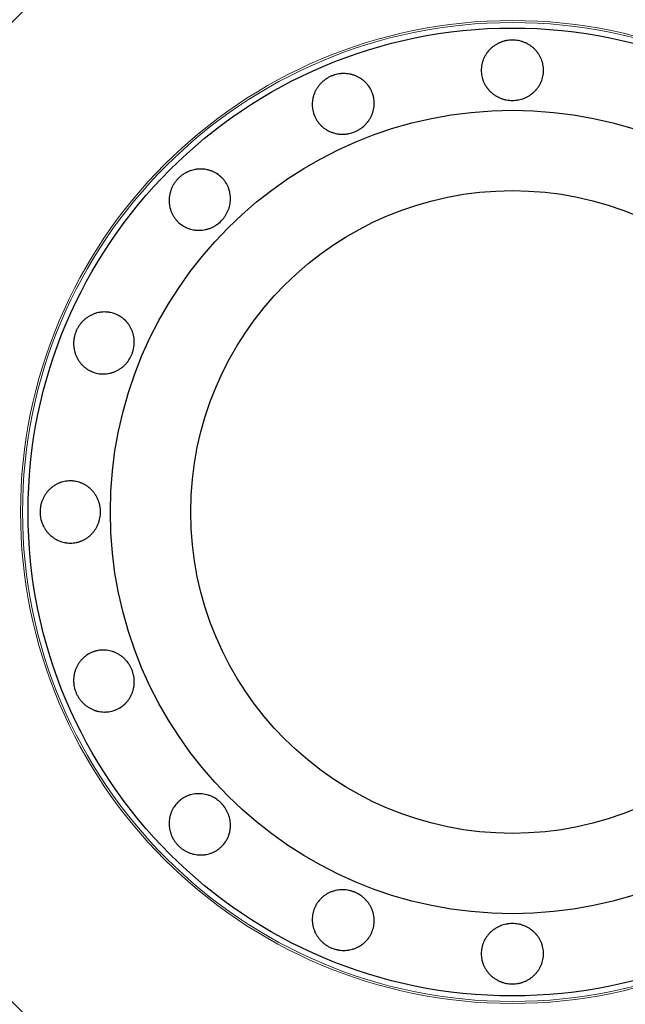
# Model space of a CAD drawing. Header units: inches. Extents: x 0 to 23760, y -13 to 16800.
# Tile 17 of 214: x 3624 to 3683, y 7684 to 7779. Entities that reach past the tile are written whole.
import ezdxf

# ---------------------------------------------------------------- set-up
doc = ezdxf.new("R2010")
doc.units = ezdxf.units.IN
doc.layers.add('254', color=7, linetype='Continuous', true_color=0xffffff)

msp = doc.modelspace()

# ---------------------------------------------------------------- linework, layer by layer
at = {"layer": '254', "color": 2, "linetype": 'Continuous', "lineweight": 25}
for radius in [100, 67.5, 46.681, 38.75, 31]:
    msp.add_circle((3671.869, 7731.574), radius, dxfattribs=at)
at = {"layer": '254', "color": 110, "linetype": 'Continuous', "lineweight": 13}
for radius in [47.403, 47.21]:
    msp.add_circle((3671.869, 7731.574), radius, dxfattribs=at)
at = {"layer": '254', "color": 2, "linetype": 'Continuous', "lineweight": 25}
for points, knots in [([(3671.869, 7777.097), (3671.969, 7777.097), (3672.067, 7777.092), (3672.263, 7777.073), (3672.36, 7777.059), (3672.552, 7777.022), (3672.647, 7776.998), (3672.766, 7776.963), (3672.789, 7776.956), (3672.836, 7776.941), (3672.86, 7776.933), (3672.93, 7776.908), (3672.976, 7776.891), (3673.112, 7776.835), (3673.201, 7776.794), (3673.373, 7776.704), (3673.457, 7776.654), (3673.579, 7776.574), (3673.62, 7776.547), (3673.699, 7776.489), (3673.738, 7776.46), (3673.853, 7776.368), (3673.925, 7776.304), (3674.063, 7776.169), (3674.194, 7776.027), (3674.31, 7775.874), (3674.392, 7775.754), (3674.419, 7775.713), (3674.47, 7775.631), (3674.494, 7775.589), (3674.564, 7775.463), (3674.606, 7775.378), (3674.681, 7775.203), (3674.714, 7775.113), (3674.757, 7774.976), (3674.77, 7774.93), (3674.788, 7774.861), (3674.793, 7774.837), (3674.804, 7774.79), (3674.809, 7774.767), (3674.852, 7774.556), (3674.869, 7774.367), (3674.869, 7774.082), (3674.865, 7773.987), (3674.853, 7773.868), (3674.851, 7773.844), (3674.845, 7773.796), (3674.835, 7773.725), (3674.79, 7773.468), (3674.72, 7773.242), (3674.625, 7773.023), (3674.605, 7772.98), (3674.573, 7772.915), (3674.562, 7772.893), (3674.54, 7772.851), (3674.529, 7772.83), (3674.47, 7772.725), (3674.42, 7772.643), (3674.311, 7772.486), (3674.253, 7772.41), (3674.129, 7772.263), (3674.063, 7772.192), (3673.923, 7772.057), (3673.85, 7771.993), (3673.698, 7771.873), (3673.62, 7771.817), (3673.457, 7771.711), (3673.373, 7771.662), (3673.243, 7771.595), (3673.199, 7771.573), (3673.11, 7771.531), (3673.065, 7771.512), (3672.838, 7771.42), (3672.65, 7771.365), (3672.41, 7771.319), (3672.361, 7771.311), (3672.264, 7771.298), (3672.215, 7771.292), (3672.066, 7771.279), (3671.968, 7771.274), (3671.673, 7771.274), (3671.478, 7771.291), (3671.235, 7771.337), (3671.186, 7771.348), (3671.09, 7771.371), (3670.948, 7771.409), (3670.809, 7771.457), (3670.629, 7771.53), (3670.541, 7771.571), (3670.411, 7771.638), (3670.368, 7771.662), (3670.284, 7771.711), (3670.242, 7771.737), (3670.119, 7771.817), (3669.961, 7771.93), (3669.816, 7772.056), (3669.677, 7772.19), (3669.612, 7772.261), (3669.533, 7772.353), (3669.518, 7772.372), (3669.488, 7772.41), (3669.443, 7772.467), (3669.401, 7772.525), (3669.319, 7772.644), (3669.268, 7772.725), (3669.176, 7772.891), (3669.134, 7772.976), (3669.077, 7773.108), (3669.059, 7773.152), (3669.034, 7773.22), (3669.025, 7773.243), (3669.01, 7773.288), (3668.973, 7773.402), (3668.943, 7773.517), (3668.887, 7773.795), (3668.869, 7773.984), (3668.869, 7774.2), (3668.87, 7774.224), (3668.871, 7774.271), (3668.873, 7774.343), (3668.885, 7774.509), (3668.92, 7774.744), (3668.967, 7774.928), (3669.009, 7775.065), (3669.025, 7775.11), (3669.058, 7775.201), (3669.076, 7775.246), (3669.133, 7775.378), (3669.175, 7775.464), (3669.268, 7775.631), (3669.318, 7775.713), (3669.399, 7775.832), (3669.428, 7775.871), (3669.471, 7775.929), (3669.486, 7775.948), (3669.516, 7775.986), (3669.532, 7776.005), (3669.61, 7776.098), (3669.676, 7776.169), (3669.814, 7776.304), (3669.958, 7776.432), (3670.116, 7776.546), (3670.238, 7776.626), (3670.28, 7776.652), (3670.365, 7776.702), (3670.408, 7776.726), (3670.538, 7776.794), (3670.626, 7776.835), (3670.807, 7776.909), (3670.899, 7776.941), (3671.039, 7776.983), (3671.111, 7777.002), (3671.183, 7777.019), (3671.231, 7777.03), (3671.255, 7777.035), (3671.377, 7777.059), (3671.475, 7777.073), (3671.622, 7777.087), (3671.671, 7777.091), (3671.77, 7777.096), (3671.82, 7777.097), (3671.869, 7777.097)], [0, 0, 0, 0, 0.015625, 0.015625, 0.03125, 0.03125, 0.046875, 0.046875, 0.050781, 0.050781, 0.054687, 0.054687, 0.0625, 0.0625, 0.078125, 0.078125, 0.09375, 0.09375, 0.101562, 0.101562, 0.109375, 0.109375, 0.125, 0.125, 0.140625, 0.15625, 0.15625, 0.164062, 0.164062, 0.171875, 0.171875, 0.1875, 0.1875, 0.203125, 0.203125, 0.210937, 0.210937, 0.214844, 0.214844, 0.21875, 0.21875, 0.25, 0.25, 0.265625, 0.265625, 0.269531, 0.269531, 0.273437, 0.28125, 0.3125, 0.3125, 0.320312, 0.320312, 0.324219, 0.324219, 0.328125, 0.328125, 0.34375, 0.34375, 0.359375, 0.359375, 0.375, 0.375, 0.390625, 0.390625, 0.40625, 0.40625, 0.421875, 0.421875, 0.429687, 0.429687, 0.4375, 0.4375, 0.46875, 0.46875, 0.476562, 0.476562, 0.484375, 0.484375, 0.5, 0.5, 0.53125, 0.53125, 0.539062, 0.539062, 0.546875, 0.5625, 0.5625, 0.578125, 0.578125, 0.585937, 0.585937, 0.59375, 0.59375, 0.609375, 0.625, 0.625, 0.640625, 0.640625, 0.644531, 0.644531, 0.648438, 0.65625, 0.65625, 0.671875, 0.671875, 0.6875, 0.6875, 0.695313, 0.695313, 0.699219, 0.699219, 0.703125, 0.71875, 0.71875, 0.75, 0.75, 0.753906, 0.753906, 0.757813, 0.765625, 0.78125, 0.796875, 0.796875, 0.804688, 0.804688, 0.8125, 0.8125, 0.828125, 0.828125, 0.84375, 0.84375, 0.851563, 0.851563, 0.855469, 0.855469, 0.859375, 0.859375, 0.875, 0.875, 0.890625, 0.90625, 0.90625, 0.914063, 0.914063, 0.921875, 0.921875, 0.9375, 0.9375, 0.953125, 0.953125, 0.960938, 0.964844, 0.964844, 0.96875, 0.96875, 0.984375, 0.984375, 0.992188, 0.992188, 1, 1, 1, 1]), ([(3654.448, 7773.632), (3654.54, 7773.67), (3654.633, 7773.703), (3654.821, 7773.76), (3654.916, 7773.784), (3655.108, 7773.823), (3655.205, 7773.838), (3655.327, 7773.851), (3655.352, 7773.854), (3655.401, 7773.858), (3655.426, 7773.859), (3655.5, 7773.863), (3655.549, 7773.865), (3655.697, 7773.866), (3655.794, 7773.861), (3655.988, 7773.844), (3656.084, 7773.83), (3656.228, 7773.803), (3656.276, 7773.793), (3656.371, 7773.771), (3656.419, 7773.758), (3656.56, 7773.717), (3656.651, 7773.686), (3656.831, 7773.614), (3657.005, 7773.533), (3657.172, 7773.436), (3657.293, 7773.356), (3657.334, 7773.329), (3657.412, 7773.272), (3657.45, 7773.243), (3657.563, 7773.153), (3657.634, 7773.09), (3657.771, 7772.957), (3657.836, 7772.888), (3657.928, 7772.778), (3657.957, 7772.74), (3658, 7772.682), (3658.015, 7772.663), (3658.042, 7772.624), (3658.056, 7772.604), (3658.176, 7772.425), (3658.265, 7772.257), (3658.374, 7771.994), (3658.406, 7771.905), (3658.441, 7771.79), (3658.448, 7771.767), (3658.461, 7771.721), (3658.479, 7771.652), (3658.536, 7771.397), (3658.557, 7771.161), (3658.554, 7770.923), (3658.552, 7770.875), (3658.547, 7770.803), (3658.545, 7770.779), (3658.541, 7770.731), (3658.538, 7770.707), (3658.524, 7770.588), (3658.509, 7770.493), (3658.469, 7770.306), (3658.444, 7770.214), (3658.386, 7770.031), (3658.352, 7769.94), (3658.275, 7769.761), (3658.232, 7769.674), (3658.137, 7769.505), (3658.086, 7769.423), (3657.976, 7769.264), (3657.917, 7769.186), (3657.823, 7769.074), (3657.791, 7769.037), (3657.724, 7768.965), (3657.69, 7768.929), (3657.515, 7768.757), (3657.364, 7768.635), (3657.159, 7768.501), (3657.117, 7768.475), (3657.032, 7768.425), (3656.989, 7768.401), (3656.857, 7768.332), (3656.768, 7768.29), (3656.495, 7768.177), (3656.308, 7768.118), (3656.066, 7768.068), (3656.017, 7768.059), (3655.92, 7768.043), (3655.871, 7768.037), (3655.725, 7768.021), (3655.627, 7768.015), (3655.433, 7768.014), (3655.336, 7768.018), (3655.19, 7768.031), (3655.142, 7768.036), (3655.045, 7768.049), (3654.996, 7768.057), (3654.852, 7768.083), (3654.663, 7768.127), (3654.48, 7768.189), (3654.301, 7768.26), (3654.213, 7768.3), (3654.106, 7768.355), (3654.084, 7768.367), (3654.042, 7768.39), (3653.979, 7768.425), (3653.917, 7768.463), (3653.796, 7768.541), (3653.719, 7768.597), (3653.569, 7768.715), (3653.498, 7768.778), (3653.395, 7768.878), (3653.361, 7768.912), (3653.312, 7768.965), (3653.296, 7768.983), (3653.264, 7769.019), (3653.186, 7769.109), (3653.115, 7769.205), (3652.957, 7769.44), (3652.868, 7769.608), (3652.785, 7769.807), (3652.777, 7769.829), (3652.759, 7769.874), (3652.734, 7769.941), (3652.682, 7770.099), (3652.624, 7770.329), (3652.597, 7770.517), (3652.584, 7770.66), (3652.581, 7770.708), (3652.577, 7770.804), (3652.576, 7770.852), (3652.578, 7770.996), (3652.584, 7771.092), (3652.606, 7771.282), (3652.621, 7771.376), (3652.651, 7771.518), (3652.662, 7771.564), (3652.68, 7771.635), (3652.686, 7771.658), (3652.7, 7771.705), (3652.707, 7771.728), (3652.743, 7771.844), (3652.777, 7771.935), (3652.853, 7772.113), (3652.937, 7772.286), (3653.039, 7772.451), (3653.122, 7772.572), (3653.15, 7772.612), (3653.21, 7772.691), (3653.24, 7772.729), (3653.334, 7772.842), (3653.4, 7772.914), (3653.538, 7773.051), (3653.611, 7773.116), (3653.725, 7773.209), (3653.783, 7773.254), (3653.844, 7773.297), (3653.884, 7773.326), (3653.905, 7773.339), (3654.008, 7773.408), (3654.093, 7773.459), (3654.224, 7773.528), (3654.268, 7773.55), (3654.357, 7773.593), (3654.402, 7773.613), (3654.448, 7773.632)], [0, 0, 0, 0, 0.015625, 0.015625, 0.03125, 0.03125, 0.046875, 0.046875, 0.050781, 0.050781, 0.054687, 0.054687, 0.0625, 0.0625, 0.078125, 0.078125, 0.09375, 0.09375, 0.101562, 0.101562, 0.109375, 0.109375, 0.125, 0.125, 0.140625, 0.15625, 0.15625, 0.164062, 0.164062, 0.171875, 0.171875, 0.1875, 0.1875, 0.203125, 0.203125, 0.210937, 0.210937, 0.214844, 0.214844, 0.21875, 0.21875, 0.25, 0.25, 0.265625, 0.265625, 0.269531, 0.269531, 0.273437, 0.28125, 0.3125, 0.3125, 0.320312, 0.320312, 0.324219, 0.324219, 0.328125, 0.328125, 0.34375, 0.34375, 0.359375, 0.359375, 0.375, 0.375, 0.390625, 0.390625, 0.40625, 0.40625, 0.421875, 0.421875, 0.429687, 0.429687, 0.4375, 0.4375, 0.46875, 0.46875, 0.476562, 0.476562, 0.484375, 0.484375, 0.5, 0.5, 0.53125, 0.53125, 0.539062, 0.539062, 0.546875, 0.546875, 0.5625, 0.5625, 0.578125, 0.578125, 0.585937, 0.585937, 0.59375, 0.59375, 0.609375, 0.625, 0.625, 0.640625, 0.640625, 0.644531, 0.644531, 0.648437, 0.65625, 0.65625, 0.671875, 0.671875, 0.6875, 0.6875, 0.695312, 0.695312, 0.699219, 0.699219, 0.703125, 0.71875, 0.71875, 0.75, 0.75, 0.753906, 0.753906, 0.757812, 0.765625, 0.78125, 0.796875, 0.796875, 0.804687, 0.804687, 0.8125, 0.8125, 0.828125, 0.828125, 0.84375, 0.84375, 0.851563, 0.851563, 0.855469, 0.855469, 0.859375, 0.859375, 0.875, 0.875, 0.890625, 0.90625, 0.90625, 0.914062, 0.914062, 0.921875, 0.921875, 0.9375, 0.9375, 0.953125, 0.953125, 0.960937, 0.964844, 0.964844, 0.96875, 0.96875, 0.984375, 0.984375, 0.992187, 0.992187, 1, 1, 1, 1]), ([(3639.679, 7763.764), (3639.75, 7763.834), (3639.823, 7763.9), (3639.975, 7764.025), (3640.053, 7764.084), (3640.216, 7764.193), (3640.299, 7764.244), (3640.408, 7764.303), (3640.43, 7764.314), (3640.474, 7764.337), (3640.496, 7764.348), (3640.563, 7764.38), (3640.608, 7764.4), (3640.743, 7764.457), (3640.835, 7764.491), (3641.021, 7764.549), (3641.115, 7764.573), (3641.258, 7764.603), (3641.306, 7764.612), (3641.403, 7764.628), (3641.452, 7764.634), (3641.597, 7764.65), (3641.694, 7764.656), (3641.887, 7764.659), (3642.08, 7764.651), (3642.271, 7764.625), (3642.413, 7764.598), (3642.461, 7764.588), (3642.555, 7764.566), (3642.602, 7764.553), (3642.74, 7764.513), (3642.83, 7764.483), (3643.007, 7764.412), (3643.094, 7764.372), (3643.221, 7764.306), (3643.263, 7764.283), (3643.325, 7764.246), (3643.345, 7764.233), (3643.386, 7764.208), (3643.567, 7764.09), (3643.731, 7763.954), (3643.933, 7763.753), (3643.997, 7763.683), (3644.073, 7763.59), (3644.088, 7763.572), (3644.117, 7763.534), (3644.161, 7763.477), (3644.311, 7763.263), (3644.421, 7763.053), (3644.509, 7762.832), (3644.526, 7762.787), (3644.549, 7762.718), (3644.556, 7762.695), (3644.571, 7762.649), (3644.577, 7762.626), (3644.61, 7762.511), (3644.632, 7762.418), (3644.667, 7762.23), (3644.679, 7762.135), (3644.696, 7761.943), (3644.699, 7761.847), (3644.696, 7761.652), (3644.689, 7761.555), (3644.667, 7761.363), (3644.651, 7761.268), (3644.61, 7761.078), (3644.586, 7760.984), (3644.542, 7760.844), (3644.526, 7760.798), (3644.492, 7760.705), (3644.474, 7760.659), (3644.378, 7760.434), (3644.285, 7760.263), (3644.147, 7760.06), (3644.118, 7760.02), (3644.059, 7759.942), (3644.028, 7759.903), (3643.933, 7759.789), (3643.866, 7759.716), (3643.658, 7759.507), (3643.508, 7759.381), (3643.304, 7759.242), (3643.262, 7759.215), (3643.178, 7759.163), (3643.05, 7759.09), (3642.918, 7759.026), (3642.739, 7758.95), (3642.648, 7758.917), (3642.508, 7758.873), (3642.461, 7758.859), (3642.367, 7758.834), (3642.319, 7758.823), (3642.175, 7758.792), (3641.984, 7758.76), (3641.792, 7758.747), (3641.599, 7758.744), (3641.503, 7758.747), (3641.382, 7758.757), (3641.358, 7758.76), (3641.31, 7758.765), (3641.238, 7758.774), (3641.167, 7758.785), (3641.025, 7758.811), (3640.932, 7758.833), (3640.749, 7758.885), (3640.659, 7758.915), (3640.525, 7758.968), (3640.481, 7758.987), (3640.416, 7759.017), (3640.394, 7759.027), (3640.351, 7759.048), (3640.244, 7759.103), (3640.142, 7759.163), (3639.906, 7759.32), (3639.759, 7759.441), (3639.607, 7759.593), (3639.59, 7759.611), (3639.557, 7759.645), (3639.508, 7759.698), (3639.399, 7759.824), (3639.258, 7760.014), (3639.161, 7760.177), (3639.094, 7760.304), (3639.073, 7760.347), (3639.033, 7760.435), (3639.014, 7760.479), (3638.96, 7760.613), (3638.929, 7760.704), (3638.876, 7760.887), (3638.854, 7760.981), (3638.828, 7761.122), (3638.82, 7761.17), (3638.81, 7761.242), (3638.807, 7761.266), (3638.802, 7761.314), (3638.799, 7761.338), (3638.788, 7761.46), (3638.785, 7761.556), (3638.787, 7761.749), (3638.799, 7761.942), (3638.829, 7762.134), (3638.859, 7762.277), (3638.87, 7762.325), (3638.895, 7762.42), (3638.909, 7762.467), (3638.952, 7762.608), (3638.986, 7762.699), (3639.061, 7762.879), (3639.103, 7762.967), (3639.173, 7763.096), (3639.21, 7763.16), (3639.249, 7763.223), (3639.276, 7763.265), (3639.289, 7763.286), (3639.358, 7763.388), (3639.417, 7763.468), (3639.511, 7763.582), (3639.544, 7763.619), (3639.61, 7763.693), (3639.644, 7763.728), (3639.679, 7763.764)], [0, 0, 0, 0, 0.015625, 0.015625, 0.03125, 0.03125, 0.046875, 0.046875, 0.050781, 0.050781, 0.054688, 0.054688, 0.0625, 0.0625, 0.078125, 0.078125, 0.09375, 0.09375, 0.101563, 0.101563, 0.109375, 0.109375, 0.125, 0.125, 0.140625, 0.15625, 0.15625, 0.164063, 0.164063, 0.171875, 0.171875, 0.1875, 0.1875, 0.203125, 0.203125, 0.210938, 0.210938, 0.214844, 0.214844, 0.21875, 0.25, 0.25, 0.265625, 0.265625, 0.269531, 0.269531, 0.273438, 0.28125, 0.3125, 0.3125, 0.320313, 0.320313, 0.324219, 0.324219, 0.328125, 0.328125, 0.34375, 0.34375, 0.359375, 0.359375, 0.375, 0.375, 0.390625, 0.390625, 0.40625, 0.40625, 0.421875, 0.421875, 0.429688, 0.429688, 0.4375, 0.4375, 0.46875, 0.46875, 0.476563, 0.476563, 0.484375, 0.484375, 0.5, 0.5, 0.53125, 0.53125, 0.539063, 0.539063, 0.546875, 0.5625, 0.5625, 0.578125, 0.578125, 0.585938, 0.585938, 0.59375, 0.59375, 0.609375, 0.625, 0.625, 0.640625, 0.640625, 0.644531, 0.644531, 0.648438, 0.65625, 0.65625, 0.671875, 0.671875, 0.6875, 0.6875, 0.695313, 0.695313, 0.699219, 0.699219, 0.703125, 0.71875, 0.71875, 0.75, 0.75, 0.753906, 0.753906, 0.757813, 0.765625, 0.78125, 0.796875, 0.796875, 0.804688, 0.804688, 0.8125, 0.8125, 0.828125, 0.828125, 0.84375, 0.84375, 0.851563, 0.851563, 0.855469, 0.855469, 0.859375, 0.859375, 0.875, 0.875, 0.890625, 0.90625, 0.90625, 0.914063, 0.914063, 0.921875, 0.921875, 0.9375, 0.9375, 0.953125, 0.953125, 0.960938, 0.964844, 0.964844, 0.96875, 0.96875, 0.984375, 0.984375, 0.992188, 0.992188, 1, 1, 1, 1]), ([(3629.811, 7748.995), (3629.849, 7749.087), (3629.891, 7749.176), (3629.984, 7749.349), (3630.034, 7749.433), (3630.142, 7749.597), (3630.2, 7749.676), (3630.278, 7749.772), (3630.293, 7749.791), (3630.326, 7749.828), (3630.342, 7749.847), (3630.391, 7749.902), (3630.425, 7749.938), (3630.529, 7750.043), (3630.601, 7750.109), (3630.75, 7750.233), (3630.828, 7750.292), (3630.949, 7750.375), (3630.989, 7750.401), (3631.073, 7750.452), (3631.115, 7750.477), (3631.244, 7750.548), (3631.331, 7750.591), (3631.509, 7750.666), (3631.689, 7750.733), (3631.876, 7750.782), (3632.018, 7750.812), (3632.066, 7750.821), (3632.161, 7750.836), (3632.209, 7750.843), (3632.352, 7750.859), (3632.447, 7750.865), (3632.638, 7750.867), (3632.733, 7750.864), (3632.875, 7750.851), (3632.923, 7750.845), (3632.994, 7750.835), (3633.018, 7750.831), (3633.065, 7750.823), (3633.089, 7750.819), (3633.3, 7750.777), (3633.482, 7750.721), (3633.745, 7750.613), (3633.831, 7750.572), (3633.937, 7750.516), (3633.958, 7750.504), (3633.999, 7750.481), (3634.061, 7750.445), (3634.282, 7750.305), (3634.464, 7750.153), (3634.63, 7749.982), (3634.662, 7749.947), (3634.71, 7749.893), (3634.725, 7749.874), (3634.756, 7749.837), (3634.772, 7749.819), (3634.846, 7749.724), (3634.902, 7749.647), (3635.006, 7749.486), (3635.054, 7749.403), (3635.142, 7749.233), (3635.182, 7749.145), (3635.254, 7748.963), (3635.285, 7748.871), (3635.338, 7748.685), (3635.36, 7748.591), (3635.395, 7748.401), (3635.408, 7748.304), (3635.421, 7748.158), (3635.424, 7748.109), (3635.428, 7748.011), (3635.429, 7747.962), (3635.427, 7747.717), (3635.406, 7747.523), (3635.356, 7747.283), (3635.345, 7747.235), (3635.32, 7747.14), (3635.306, 7747.092), (3635.262, 7746.95), (3635.229, 7746.857), (3635.116, 7746.585), (3635.025, 7746.411), (3634.89, 7746.204), (3634.862, 7746.163), (3634.804, 7746.084), (3634.714, 7745.966), (3634.616, 7745.857), (3634.48, 7745.719), (3634.408, 7745.653), (3634.296, 7745.559), (3634.258, 7745.528), (3634.18, 7745.469), (3634.141, 7745.44), (3634.02, 7745.357), (3633.855, 7745.254), (3633.682, 7745.169), (3633.506, 7745.092), (3633.415, 7745.058), (3633.3, 7745.021), (3633.277, 7745.014), (3633.23, 7745.001), (3633.16, 7744.981), (3633.09, 7744.964), (3632.95, 7744.934), (3632.856, 7744.919), (3632.666, 7744.897), (3632.571, 7744.89), (3632.428, 7744.888), (3632.38, 7744.889), (3632.308, 7744.891), (3632.284, 7744.892), (3632.236, 7744.895), (3632.117, 7744.905), (3631.999, 7744.921), (3631.72, 7744.976), (3631.539, 7745.032), (3631.34, 7745.114), (3631.318, 7745.124), (3631.274, 7745.143), (3631.209, 7745.173), (3631.06, 7745.247), (3630.857, 7745.369), (3630.705, 7745.483), (3630.594, 7745.575), (3630.558, 7745.606), (3630.487, 7745.672), (3630.453, 7745.706), (3630.352, 7745.809), (3630.289, 7745.881), (3630.17, 7746.03), (3630.114, 7746.108), (3630.035, 7746.229), (3630.01, 7746.27), (3629.973, 7746.332), (3629.961, 7746.353), (3629.938, 7746.396), (3629.926, 7746.417), (3629.87, 7746.525), (3629.829, 7746.613), (3629.757, 7746.792), (3629.695, 7746.975), (3629.649, 7747.164), (3629.622, 7747.308), (3629.614, 7747.356), (3629.601, 7747.454), (3629.595, 7747.502), (3629.582, 7747.648), (3629.577, 7747.746), (3629.578, 7747.941), (3629.584, 7748.038), (3629.599, 7748.184), (3629.608, 7748.258), (3629.62, 7748.331), (3629.629, 7748.379), (3629.634, 7748.404), (3629.658, 7748.525), (3629.682, 7748.621), (3629.726, 7748.763), (3629.741, 7748.81), (3629.774, 7748.903), (3629.792, 7748.949), (3629.811, 7748.995)], [0, 0, 0, 0, 0.015625, 0.015625, 0.03125, 0.03125, 0.046875, 0.046875, 0.050781, 0.050781, 0.054687, 0.054687, 0.0625, 0.0625, 0.078125, 0.078125, 0.09375, 0.09375, 0.101562, 0.101562, 0.109375, 0.109375, 0.125, 0.125, 0.140625, 0.15625, 0.15625, 0.164062, 0.164062, 0.171875, 0.171875, 0.1875, 0.1875, 0.203125, 0.203125, 0.210937, 0.210937, 0.214844, 0.214844, 0.21875, 0.21875, 0.25, 0.25, 0.265625, 0.265625, 0.269531, 0.269531, 0.273437, 0.28125, 0.3125, 0.3125, 0.320312, 0.320312, 0.324219, 0.324219, 0.328125, 0.328125, 0.34375, 0.34375, 0.359375, 0.359375, 0.375, 0.375, 0.390625, 0.390625, 0.40625, 0.40625, 0.421875, 0.421875, 0.429687, 0.429687, 0.4375, 0.4375, 0.46875, 0.46875, 0.476562, 0.476562, 0.484375, 0.484375, 0.5, 0.5, 0.53125, 0.53125, 0.539062, 0.539062, 0.546875, 0.5625, 0.5625, 0.578125, 0.578125, 0.585937, 0.585937, 0.59375, 0.59375, 0.609375, 0.625, 0.625, 0.640625, 0.640625, 0.644531, 0.644531, 0.648437, 0.65625, 0.65625, 0.671875, 0.671875, 0.6875, 0.6875, 0.695312, 0.695312, 0.699219, 0.699219, 0.703125, 0.71875, 0.71875, 0.75, 0.75, 0.753906, 0.753906, 0.757812, 0.765625, 0.78125, 0.796875, 0.796875, 0.804687, 0.804687, 0.8125, 0.8125, 0.828125, 0.828125, 0.84375, 0.84375, 0.851562, 0.851562, 0.855469, 0.855469, 0.859375, 0.859375, 0.875, 0.875, 0.890625, 0.90625, 0.90625, 0.914062, 0.914062, 0.921875, 0.921875, 0.9375, 0.9375, 0.953125, 0.953125, 0.960937, 0.964844, 0.964844, 0.96875, 0.96875, 0.984375, 0.984375, 0.992187, 0.992187, 1, 1, 1, 1]), ([(3632.169, 7731.574), (3632.169, 7731.375), (3632.151, 7731.179), (3632.097, 7730.891), (3632.074, 7730.795), (3632.039, 7730.677), (3632.032, 7730.654), (3632.017, 7730.607), (3632.009, 7730.583), (3631.984, 7730.513), (3631.967, 7730.467), (3631.912, 7730.331), (3631.871, 7730.242), (3631.781, 7730.07), (3631.732, 7729.986), (3631.652, 7729.863), (3631.625, 7729.823), (3631.568, 7729.744), (3631.539, 7729.705), (3631.448, 7729.59), (3631.384, 7729.517), (3631.25, 7729.379), (3631.109, 7729.248), (3630.957, 7729.132), (3630.838, 7729.05), (3630.797, 7729.023), (3630.715, 7728.972), (3630.674, 7728.948), (3630.548, 7728.878), (3630.463, 7728.836), (3630.289, 7728.761), (3630.199, 7728.728), (3630.063, 7728.685), (3630.017, 7728.672), (3629.947, 7728.654), (3629.924, 7728.649), (3629.877, 7728.638), (3629.854, 7728.633), (3629.643, 7728.591), (3629.454, 7728.574), (3629.169, 7728.574), (3629.074, 7728.578), (3628.955, 7728.59), (3628.931, 7728.593), (3628.883, 7728.599), (3628.812, 7728.608), (3628.554, 7728.654), (3628.328, 7728.724), (3628.108, 7728.819), (3628.064, 7728.839), (3627.999, 7728.871), (3627.978, 7728.882), (3627.935, 7728.905), (3627.913, 7728.916), (3627.808, 7728.974), (3627.726, 7729.025), (3627.568, 7729.134), (3627.492, 7729.192), (3627.344, 7729.316), (3627.272, 7729.382), (3627.136, 7729.522), (3627.071, 7729.595), (3626.951, 7729.746), (3626.894, 7729.825), (3626.788, 7729.988), (3626.739, 7730.072), (3626.67, 7730.202), (3626.649, 7730.246), (3626.607, 7730.336), (3626.587, 7730.381), (3626.532, 7730.517), (3626.5, 7730.61), (3626.444, 7730.797), (3626.421, 7730.892), (3626.393, 7731.036), (3626.385, 7731.085), (3626.374, 7731.158), (3626.371, 7731.183), (3626.365, 7731.232), (3626.362, 7731.256), (3626.351, 7731.38), (3626.346, 7731.478), (3626.346, 7731.675), (3626.351, 7731.772), (3626.37, 7731.967), (3626.384, 7732.065), (3626.408, 7732.186), (3626.413, 7732.21), (3626.423, 7732.258), (3626.429, 7732.282), (3626.446, 7732.354), (3626.485, 7732.497), (3626.534, 7732.635), (3626.607, 7732.816), (3626.649, 7732.904), (3626.717, 7733.034), (3626.74, 7733.077), (3626.79, 7733.161), (3626.816, 7733.203), (3626.896, 7733.326), (3627.01, 7733.484), (3627.138, 7733.628), (3627.273, 7733.767), (3627.344, 7733.832), (3627.437, 7733.91), (3627.456, 7733.926), (3627.494, 7733.956), (3627.552, 7734.001), (3627.61, 7734.043), (3627.729, 7734.124), (3627.811, 7734.175), (3627.978, 7734.267), (3628.064, 7734.309), (3628.196, 7734.366), (3628.241, 7734.384), (3628.309, 7734.409), (3628.331, 7734.417), (3628.377, 7734.433), (3628.491, 7734.47), (3628.606, 7734.499), (3628.885, 7734.556), (3629.074, 7734.574), (3629.289, 7734.574), (3629.313, 7734.573), (3629.361, 7734.572), (3629.432, 7734.57), (3629.598, 7734.558), (3629.832, 7734.524), (3630.016, 7734.477), (3630.153, 7734.434), (3630.198, 7734.419), (3630.288, 7734.385), (3630.333, 7734.367), (3630.465, 7734.31), (3630.55, 7734.268), (3630.717, 7734.176), (3630.798, 7734.125), (3630.916, 7734.044), (3630.955, 7734.016), (3631.012, 7733.972), (3631.031, 7733.957), (3631.069, 7733.927), (3631.088, 7733.911), (3631.18, 7733.833), (3631.251, 7733.767), (3631.385, 7733.629), (3631.512, 7733.484), (3631.624, 7733.327), (3631.691, 7733.225), (3631.704, 7733.204), (3631.729, 7733.163), (3631.742, 7733.141), (3631.779, 7733.078), (3631.803, 7733.035), (3631.871, 7732.905), (3631.912, 7732.817), (3631.985, 7732.637), (3632.017, 7732.545), (3632.059, 7732.404), (3632.078, 7732.333), (3632.094, 7732.261), (3632.105, 7732.212), (3632.11, 7732.188), (3632.133, 7732.066), (3632.146, 7731.969), (3632.16, 7731.821), (3632.163, 7731.772), (3632.168, 7731.673), (3632.169, 7731.623), (3632.169, 7731.574)], [0, 0, 0, 0, 0.03125, 0.03125, 0.046875, 0.046875, 0.050781, 0.050781, 0.054687, 0.054687, 0.0625, 0.0625, 0.078125, 0.078125, 0.09375, 0.09375, 0.101562, 0.101562, 0.109375, 0.109375, 0.125, 0.125, 0.140625, 0.15625, 0.15625, 0.164062, 0.164062, 0.171875, 0.171875, 0.1875, 0.1875, 0.203125, 0.203125, 0.210937, 0.210937, 0.214844, 0.214844, 0.21875, 0.21875, 0.25, 0.25, 0.265625, 0.265625, 0.269531, 0.269531, 0.273437, 0.28125, 0.3125, 0.3125, 0.320312, 0.320312, 0.324219, 0.324219, 0.328125, 0.328125, 0.34375, 0.34375, 0.359375, 0.359375, 0.375, 0.375, 0.390625, 0.390625, 0.40625, 0.40625, 0.421875, 0.421875, 0.429687, 0.429687, 0.4375, 0.4375, 0.453125, 0.453125, 0.46875, 0.46875, 0.476562, 0.476562, 0.480469, 0.480469, 0.484375, 0.484375, 0.5, 0.5, 0.515625, 0.515625, 0.53125, 0.53125, 0.535156, 0.535156, 0.539062, 0.539062, 0.546875, 0.5625, 0.5625, 0.578125, 0.578125, 0.585937, 0.585937, 0.59375, 0.59375, 0.609375, 0.625, 0.625, 0.640625, 0.640625, 0.644531, 0.644531, 0.648437, 0.65625, 0.65625, 0.671875, 0.671875, 0.6875, 0.6875, 0.695312, 0.695312, 0.699219, 0.699219, 0.703125, 0.71875, 0.71875, 0.75, 0.75, 0.753906, 0.753906, 0.757812, 0.765625, 0.78125, 0.796875, 0.796875, 0.804687, 0.804687, 0.8125, 0.8125, 0.828125, 0.828125, 0.84375, 0.84375, 0.851563, 0.851563, 0.855469, 0.855469, 0.859375, 0.859375, 0.875, 0.875, 0.890625, 0.90625, 0.90625, 0.910156, 0.910156, 0.914063, 0.914063, 0.921875, 0.921875, 0.9375, 0.9375, 0.953125, 0.953125, 0.960938, 0.964844, 0.964844, 0.96875, 0.96875, 0.984375, 0.984375, 0.992188, 0.992188, 1, 1, 1, 1]), ([(3629.811, 7714.153), (3629.773, 7714.245), (3629.74, 7714.337), (3629.683, 7714.525), (3629.659, 7714.62), (3629.62, 7714.812), (3629.605, 7714.909), (3629.592, 7715.032), (3629.589, 7715.056), (3629.585, 7715.106), (3629.584, 7715.131), (3629.58, 7715.205), (3629.578, 7715.254), (3629.577, 7715.401), (3629.582, 7715.499), (3629.599, 7715.692), (3629.613, 7715.789), (3629.64, 7715.933), (3629.65, 7715.98), (3629.673, 7716.076), (3629.685, 7716.123), (3629.726, 7716.264), (3629.757, 7716.356), (3629.829, 7716.535), (3629.91, 7716.71), (3630.007, 7716.876), (3630.087, 7716.998), (3630.114, 7717.038), (3630.171, 7717.116), (3630.2, 7717.155), (3630.29, 7717.267), (3630.353, 7717.339), (3630.486, 7717.475), (3630.555, 7717.54), (3630.665, 7717.632), (3630.703, 7717.662), (3630.761, 7717.705), (3630.78, 7717.719), (3630.819, 7717.747), (3630.839, 7717.76), (3631.018, 7717.881), (3631.186, 7717.969), (3631.449, 7718.078), (3631.538, 7718.11), (3631.653, 7718.145), (3631.676, 7718.152), (3631.722, 7718.165), (3631.791, 7718.183), (3632.046, 7718.24), (3632.282, 7718.261), (3632.52, 7718.258), (3632.568, 7718.256), (3632.64, 7718.251), (3632.664, 7718.249), (3632.712, 7718.245), (3632.736, 7718.243), (3632.855, 7718.229), (3632.95, 7718.213), (3633.137, 7718.173), (3633.229, 7718.149), (3633.413, 7718.09), (3633.503, 7718.057), (3633.682, 7717.979), (3633.769, 7717.936), (3633.938, 7717.842), (3634.02, 7717.791), (3634.179, 7717.681), (3634.257, 7717.622), (3634.369, 7717.528), (3634.406, 7717.495), (3634.479, 7717.428), (3634.514, 7717.394), (3634.686, 7717.22), (3634.808, 7717.068), (3634.942, 7716.863), (3634.968, 7716.821), (3635.018, 7716.736), (3635.042, 7716.693), (3635.111, 7716.561), (3635.153, 7716.472), (3635.266, 7716.2), (3635.325, 7716.013), (3635.376, 7715.771), (3635.384, 7715.722), (3635.4, 7715.624), (3635.406, 7715.575), (3635.422, 7715.429), (3635.428, 7715.332), (3635.429, 7715.137), (3635.425, 7715.04), (3635.412, 7714.894), (3635.407, 7714.846), (3635.394, 7714.749), (3635.386, 7714.7), (3635.36, 7714.556), (3635.316, 7714.367), (3635.254, 7714.184), (3635.183, 7714.005), (3635.143, 7713.918), (3635.088, 7713.81), (3635.077, 7713.789), (3635.053, 7713.746), (3635.018, 7713.683), (3634.98, 7713.621), (3634.902, 7713.501), (3634.846, 7713.423), (3634.728, 7713.274), (3634.665, 7713.202), (3634.565, 7713.099), (3634.531, 7713.066), (3634.478, 7713.016), (3634.46, 7713), (3634.424, 7712.969), (3634.334, 7712.891), (3634.239, 7712.819), (3634.003, 7712.661), (3633.835, 7712.572), (3633.636, 7712.49), (3633.614, 7712.481), (3633.569, 7712.464), (3633.502, 7712.439), (3633.344, 7712.386), (3633.114, 7712.328), (3632.926, 7712.301), (3632.783, 7712.288), (3632.735, 7712.285), (3632.639, 7712.281), (3632.591, 7712.281), (3632.447, 7712.283), (3632.351, 7712.289), (3632.161, 7712.31), (3632.067, 7712.325), (3631.926, 7712.355), (3631.879, 7712.366), (3631.808, 7712.384), (3631.785, 7712.391), (3631.738, 7712.404), (3631.715, 7712.411), (3631.599, 7712.448), (3631.508, 7712.481), (3631.33, 7712.557), (3631.157, 7712.642), (3630.992, 7712.744), (3630.871, 7712.826), (3630.831, 7712.855), (3630.752, 7712.914), (3630.714, 7712.945), (3630.601, 7713.038), (3630.529, 7713.104), (3630.392, 7713.243), (3630.327, 7713.316), (3630.234, 7713.43), (3630.189, 7713.488), (3630.146, 7713.548), (3630.117, 7713.589), (3630.104, 7713.609), (3630.035, 7713.712), (3629.984, 7713.797), (3629.915, 7713.928), (3629.893, 7713.972), (3629.85, 7714.061), (3629.83, 7714.107), (3629.811, 7714.153)], [0, 0, 0, 0, 0.015625, 0.015625, 0.03125, 0.03125, 0.046875, 0.046875, 0.050781, 0.050781, 0.054688, 0.054688, 0.0625, 0.0625, 0.078125, 0.078125, 0.09375, 0.09375, 0.101563, 0.101563, 0.109375, 0.109375, 0.125, 0.125, 0.140625, 0.15625, 0.15625, 0.164063, 0.164063, 0.171875, 0.171875, 0.1875, 0.1875, 0.203125, 0.203125, 0.210938, 0.210938, 0.214844, 0.214844, 0.21875, 0.21875, 0.25, 0.25, 0.265625, 0.265625, 0.269531, 0.269531, 0.273438, 0.28125, 0.3125, 0.3125, 0.320313, 0.320313, 0.324219, 0.324219, 0.328125, 0.328125, 0.34375, 0.34375, 0.359375, 0.359375, 0.375, 0.375, 0.390625, 0.390625, 0.40625, 0.40625, 0.421875, 0.421875, 0.429688, 0.429688, 0.4375, 0.4375, 0.46875, 0.46875, 0.476563, 0.476563, 0.484375, 0.484375, 0.5, 0.5, 0.53125, 0.53125, 0.539063, 0.539063, 0.546875, 0.546875, 0.5625, 0.5625, 0.578125, 0.578125, 0.585938, 0.585938, 0.59375, 0.59375, 0.609375, 0.625, 0.625, 0.640625, 0.640625, 0.644531, 0.644531, 0.648438, 0.65625, 0.65625, 0.671875, 0.671875, 0.6875, 0.6875, 0.695313, 0.695313, 0.699219, 0.699219, 0.703125, 0.71875, 0.71875, 0.75, 0.75, 0.753906, 0.753906, 0.757813, 0.765625, 0.78125, 0.796875, 0.796875, 0.804688, 0.804688, 0.8125, 0.8125, 0.828125, 0.828125, 0.84375, 0.84375, 0.851563, 0.851563, 0.855469, 0.855469, 0.859375, 0.859375, 0.875, 0.875, 0.890625, 0.90625, 0.90625, 0.914063, 0.914063, 0.921875, 0.921875, 0.9375, 0.9375, 0.953125, 0.953125, 0.960938, 0.964844, 0.964844, 0.96875, 0.96875, 0.984375, 0.984375, 0.992188, 0.992188, 1, 1, 1, 1]), ([(3639.679, 7699.384), (3639.609, 7699.454), (3639.543, 7699.527), (3639.418, 7699.679), (3639.36, 7699.758), (3639.25, 7699.92), (3639.199, 7700.004), (3639.14, 7700.112), (3639.129, 7700.134), (3639.106, 7700.178), (3639.095, 7700.2), (3639.063, 7700.267), (3639.043, 7700.312), (3638.986, 7700.448), (3638.952, 7700.539), (3638.894, 7700.725), (3638.87, 7700.82), (3638.84, 7700.963), (3638.831, 7701.011), (3638.815, 7701.107), (3638.809, 7701.156), (3638.793, 7701.302), (3638.787, 7701.399), (3638.785, 7701.592), (3638.792, 7701.784), (3638.819, 7701.975), (3638.845, 7702.118), (3638.855, 7702.165), (3638.878, 7702.259), (3638.89, 7702.306), (3638.93, 7702.444), (3638.96, 7702.535), (3639.031, 7702.712), (3639.071, 7702.798), (3639.137, 7702.925), (3639.16, 7702.967), (3639.197, 7703.029), (3639.21, 7703.049), (3639.235, 7703.09), (3639.353, 7703.271), (3639.489, 7703.436), (3639.69, 7703.637), (3639.76, 7703.701), (3639.853, 7703.777), (3639.871, 7703.792), (3639.909, 7703.822), (3639.966, 7703.865), (3640.18, 7704.016), (3640.39, 7704.125), (3640.611, 7704.213), (3640.656, 7704.23), (3640.725, 7704.253), (3640.748, 7704.261), (3640.794, 7704.275), (3640.817, 7704.282), (3640.932, 7704.315), (3641.025, 7704.336), (3641.213, 7704.371), (3641.308, 7704.384), (3641.5, 7704.4), (3641.596, 7704.403), (3641.791, 7704.4), (3641.888, 7704.394), (3642.08, 7704.371), (3642.176, 7704.355), (3642.365, 7704.315), (3642.459, 7704.29), (3642.599, 7704.246), (3642.645, 7704.23), (3642.738, 7704.196), (3642.784, 7704.178), (3643.009, 7704.083), (3643.18, 7703.989), (3643.383, 7703.852), (3643.423, 7703.823), (3643.501, 7703.764), (3643.54, 7703.733), (3643.654, 7703.638), (3643.727, 7703.571), (3643.936, 7703.362), (3644.062, 7703.212), (3644.201, 7703.008), (3644.228, 7702.966), (3644.28, 7702.882), (3644.353, 7702.754), (3644.417, 7702.623), (3644.493, 7702.443), (3644.526, 7702.352), (3644.57, 7702.213), (3644.584, 7702.166), (3644.609, 7702.071), (3644.62, 7702.023), (3644.651, 7701.88), (3644.683, 7701.688), (3644.696, 7701.496), (3644.699, 7701.304), (3644.696, 7701.207), (3644.686, 7701.087), (3644.683, 7701.062), (3644.678, 7701.014), (3644.669, 7700.942), (3644.658, 7700.871), (3644.632, 7700.73), (3644.61, 7700.637), (3644.558, 7700.453), (3644.528, 7700.363), (3644.475, 7700.23), (3644.456, 7700.186), (3644.426, 7700.12), (3644.416, 7700.098), (3644.395, 7700.055), (3644.341, 7699.948), (3644.28, 7699.846), (3644.123, 7699.61), (3644.002, 7699.464), (3643.85, 7699.311), (3643.832, 7699.295), (3643.798, 7699.262), (3643.745, 7699.213), (3643.619, 7699.104), (3643.429, 7698.962), (3643.266, 7698.865), (3643.139, 7698.799), (3643.096, 7698.777), (3643.008, 7698.737), (3642.964, 7698.718), (3642.83, 7698.665), (3642.739, 7698.634), (3642.556, 7698.581), (3642.462, 7698.559), (3642.321, 7698.532), (3642.273, 7698.524), (3642.201, 7698.515), (3642.177, 7698.512), (3642.129, 7698.506), (3642.105, 7698.504), (3641.983, 7698.493), (3641.887, 7698.489), (3641.694, 7698.491), (3641.501, 7698.503), (3641.309, 7698.534), (3641.166, 7698.564), (3641.118, 7698.575), (3641.023, 7698.6), (3640.976, 7698.613), (3640.835, 7698.657), (3640.744, 7698.69), (3640.564, 7698.765), (3640.476, 7698.808), (3640.347, 7698.878), (3640.283, 7698.914), (3640.22, 7698.953), (3640.178, 7698.98), (3640.158, 7698.994), (3640.055, 7699.063), (3639.976, 7699.122), (3639.861, 7699.216), (3639.824, 7699.248), (3639.75, 7699.315), (3639.715, 7699.349), (3639.679, 7699.384)], [0, 0, 0, 0, 0.015625, 0.015625, 0.03125, 0.03125, 0.046875, 0.046875, 0.050781, 0.050781, 0.054687, 0.054687, 0.0625, 0.0625, 0.078125, 0.078125, 0.09375, 0.09375, 0.101563, 0.101563, 0.109375, 0.109375, 0.125, 0.125, 0.140625, 0.15625, 0.15625, 0.164063, 0.164063, 0.171875, 0.171875, 0.1875, 0.1875, 0.203125, 0.203125, 0.210938, 0.210938, 0.214844, 0.214844, 0.21875, 0.25, 0.25, 0.265625, 0.265625, 0.269531, 0.269531, 0.273438, 0.28125, 0.3125, 0.3125, 0.320313, 0.320313, 0.324219, 0.324219, 0.328125, 0.328125, 0.34375, 0.34375, 0.359375, 0.359375, 0.375, 0.375, 0.390625, 0.390625, 0.40625, 0.40625, 0.421875, 0.421875, 0.429688, 0.429688, 0.4375, 0.4375, 0.46875, 0.46875, 0.476563, 0.476563, 0.484375, 0.484375, 0.5, 0.5, 0.53125, 0.53125, 0.539063, 0.539063, 0.546875, 0.5625, 0.5625, 0.578125, 0.578125, 0.585938, 0.585938, 0.59375, 0.59375, 0.609375, 0.625, 0.625, 0.640625, 0.640625, 0.644531, 0.644531, 0.648438, 0.65625, 0.65625, 0.671875, 0.671875, 0.6875, 0.6875, 0.695313, 0.695313, 0.699219, 0.699219, 0.703125, 0.71875, 0.71875, 0.75, 0.75, 0.753906, 0.753906, 0.757813, 0.765625, 0.78125, 0.796875, 0.796875, 0.804688, 0.804688, 0.8125, 0.8125, 0.828125, 0.828125, 0.84375, 0.84375, 0.851563, 0.851563, 0.855469, 0.855469, 0.859375, 0.859375, 0.875, 0.875, 0.890625, 0.90625, 0.90625, 0.914063, 0.914063, 0.921875, 0.921875, 0.9375, 0.9375, 0.953125, 0.953125, 0.960938, 0.964844, 0.964844, 0.96875, 0.96875, 0.984375, 0.984375, 0.992188, 0.992188, 1, 1, 1, 1]), ([(3654.448, 7689.516), (3654.356, 7689.554), (3654.267, 7689.596), (3654.094, 7689.688), (3654.01, 7689.738), (3653.846, 7689.847), (3653.767, 7689.905), (3653.671, 7689.982), (3653.652, 7689.998), (3653.615, 7690.03), (3653.596, 7690.046), (3653.541, 7690.096), (3653.505, 7690.129), (3653.4, 7690.233), (3653.334, 7690.305), (3653.21, 7690.455), (3653.151, 7690.532), (3653.068, 7690.653), (3653.042, 7690.694), (3652.991, 7690.777), (3652.966, 7690.82), (3652.895, 7690.948), (3652.852, 7691.035), (3652.777, 7691.213), (3652.71, 7691.394), (3652.661, 7691.58), (3652.631, 7691.722), (3652.622, 7691.77), (3652.607, 7691.865), (3652.6, 7691.913), (3652.584, 7692.056), (3652.578, 7692.151), (3652.576, 7692.342), (3652.579, 7692.437), (3652.592, 7692.58), (3652.598, 7692.627), (3652.608, 7692.699), (3652.612, 7692.722), (3652.62, 7692.77), (3652.624, 7692.793), (3652.666, 7693.005), (3652.722, 7693.186), (3652.83, 7693.449), (3652.871, 7693.535), (3652.927, 7693.641), (3652.939, 7693.662), (3652.962, 7693.704), (3652.998, 7693.766), (3653.138, 7693.986), (3653.29, 7694.168), (3653.461, 7694.334), (3653.496, 7694.367), (3653.551, 7694.414), (3653.569, 7694.43), (3653.606, 7694.461), (3653.625, 7694.476), (3653.719, 7694.551), (3653.796, 7694.606), (3653.957, 7694.71), (3654.04, 7694.758), (3654.21, 7694.847), (3654.298, 7694.887), (3654.48, 7694.958), (3654.572, 7694.989), (3654.758, 7695.042), (3654.852, 7695.064), (3655.042, 7695.099), (3655.139, 7695.112), (3655.285, 7695.125), (3655.334, 7695.128), (3655.432, 7695.132), (3655.481, 7695.133), (3655.726, 7695.131), (3655.92, 7695.11), (3656.16, 7695.06), (3656.208, 7695.049), (3656.303, 7695.024), (3656.351, 7695.011), (3656.493, 7694.967), (3656.586, 7694.933), (3656.858, 7694.82), (3657.032, 7694.73), (3657.239, 7694.594), (3657.28, 7694.566), (3657.36, 7694.508), (3657.477, 7694.418), (3657.586, 7694.321), (3657.724, 7694.184), (3657.79, 7694.113), (3657.884, 7694.001), (3657.915, 7693.963), (3657.974, 7693.885), (3658.003, 7693.845), (3658.086, 7693.724), (3658.189, 7693.559), (3658.275, 7693.387), (3658.351, 7693.21), (3658.385, 7693.12), (3658.422, 7693.005), (3658.429, 7692.981), (3658.442, 7692.935), (3658.462, 7692.865), (3658.479, 7692.795), (3658.509, 7692.654), (3658.524, 7692.56), (3658.546, 7692.371), (3658.553, 7692.276), (3658.555, 7692.132), (3658.554, 7692.084), (3658.552, 7692.012), (3658.551, 7691.988), (3658.548, 7691.94), (3658.538, 7691.821), (3658.522, 7691.703), (3658.467, 7691.425), (3658.411, 7691.244), (3658.329, 7691.045), (3658.319, 7691.022), (3658.3, 7690.979), (3658.27, 7690.913), (3658.196, 7690.765), (3658.074, 7690.561), (3657.96, 7690.409), (3657.868, 7690.299), (3657.837, 7690.263), (3657.771, 7690.192), (3657.737, 7690.157), (3657.634, 7690.057), (3657.562, 7689.994), (3657.413, 7689.874), (3657.335, 7689.818), (3657.214, 7689.74), (3657.173, 7689.714), (3657.111, 7689.678), (3657.09, 7689.666), (3657.047, 7689.642), (3657.026, 7689.63), (3656.918, 7689.574), (3656.83, 7689.534), (3656.651, 7689.462), (3656.468, 7689.399), (3656.279, 7689.354), (3656.135, 7689.327), (3656.087, 7689.319), (3655.989, 7689.305), (3655.941, 7689.3), (3655.795, 7689.286), (3655.697, 7689.282), (3655.502, 7689.283), (3655.405, 7689.288), (3655.259, 7689.303), (3655.185, 7689.313), (3655.112, 7689.325), (3655.064, 7689.333), (3655.039, 7689.338), (3654.918, 7689.363), (3654.822, 7689.387), (3654.68, 7689.43), (3654.634, 7689.445), (3654.54, 7689.479), (3654.494, 7689.497), (3654.448, 7689.516)], [0, 0, 0, 0, 0.015625, 0.015625, 0.03125, 0.03125, 0.046875, 0.046875, 0.050781, 0.050781, 0.054687, 0.054687, 0.0625, 0.0625, 0.078125, 0.078125, 0.09375, 0.09375, 0.101562, 0.101562, 0.109375, 0.109375, 0.125, 0.125, 0.140625, 0.15625, 0.15625, 0.164062, 0.164062, 0.171875, 0.171875, 0.1875, 0.1875, 0.203125, 0.203125, 0.210937, 0.210937, 0.214844, 0.214844, 0.21875, 0.21875, 0.25, 0.25, 0.265625, 0.265625, 0.269531, 0.269531, 0.273437, 0.28125, 0.3125, 0.3125, 0.320312, 0.320312, 0.324219, 0.324219, 0.328125, 0.328125, 0.34375, 0.34375, 0.359375, 0.359375, 0.375, 0.375, 0.390625, 0.390625, 0.40625, 0.40625, 0.421875, 0.421875, 0.429687, 0.429687, 0.4375, 0.4375, 0.46875, 0.46875, 0.476562, 0.476562, 0.484375, 0.484375, 0.5, 0.5, 0.53125, 0.53125, 0.539062, 0.539062, 0.546875, 0.5625, 0.5625, 0.578125, 0.578125, 0.585937, 0.585937, 0.59375, 0.59375, 0.609375, 0.625, 0.625, 0.640625, 0.640625, 0.644531, 0.644531, 0.648437, 0.65625, 0.65625, 0.671875, 0.671875, 0.6875, 0.6875, 0.695312, 0.695312, 0.699219, 0.699219, 0.703125, 0.71875, 0.71875, 0.75, 0.75, 0.753906, 0.753906, 0.757812, 0.765625, 0.78125, 0.796875, 0.796875, 0.804687, 0.804687, 0.8125, 0.8125, 0.828125, 0.828125, 0.84375, 0.84375, 0.851562, 0.851562, 0.855469, 0.855469, 0.859375, 0.859375, 0.875, 0.875, 0.890625, 0.90625, 0.90625, 0.914062, 0.914062, 0.921875, 0.921875, 0.9375, 0.9375, 0.953125, 0.953125, 0.960937, 0.964844, 0.964844, 0.96875, 0.96875, 0.984375, 0.984375, 0.992187, 0.992187, 1, 1, 1, 1]), ([(3671.869, 7686.05), (3671.77, 7686.05), (3671.671, 7686.055), (3671.476, 7686.074), (3671.379, 7686.088), (3671.187, 7686.126), (3671.091, 7686.149), (3670.973, 7686.184), (3670.949, 7686.191), (3670.902, 7686.207), (3670.879, 7686.214), (3670.809, 7686.239), (3670.763, 7686.256), (3670.627, 7686.312), (3670.538, 7686.353), (3670.366, 7686.444), (3670.282, 7686.493), (3670.159, 7686.573), (3670.119, 7686.601), (3670.04, 7686.658), (3670.001, 7686.688), (3669.886, 7686.78), (3669.813, 7686.844), (3669.675, 7686.979), (3669.545, 7687.12), (3669.428, 7687.274), (3669.346, 7687.394), (3669.32, 7687.434), (3669.269, 7687.517), (3669.245, 7687.558), (3669.175, 7687.684), (3669.133, 7687.77), (3669.058, 7687.945), (3669.025, 7688.034), (3668.982, 7688.171), (3668.969, 7688.217), (3668.951, 7688.287), (3668.945, 7688.31), (3668.934, 7688.357), (3668.929, 7688.381), (3668.887, 7688.592), (3668.869, 7688.781), (3668.869, 7689.065), (3668.874, 7689.16), (3668.885, 7689.28), (3668.888, 7689.303), (3668.894, 7689.351), (3668.903, 7689.422), (3668.948, 7689.68), (3669.019, 7689.905), (3669.113, 7690.124), (3669.133, 7690.168), (3669.165, 7690.233), (3669.176, 7690.254), (3669.199, 7690.297), (3669.21, 7690.318), (3669.268, 7690.423), (3669.319, 7690.504), (3669.428, 7690.661), (3669.486, 7690.738), (3669.61, 7690.884), (3669.675, 7690.955), (3669.815, 7691.091), (3669.889, 7691.155), (3670.04, 7691.275), (3670.119, 7691.331), (3670.281, 7691.436), (3670.365, 7691.485), (3670.495, 7691.553), (3670.539, 7691.575), (3670.629, 7691.616), (3670.674, 7691.636), (3670.901, 7691.728), (3671.088, 7691.782), (3671.329, 7691.828), (3671.377, 7691.836), (3671.475, 7691.85), (3671.524, 7691.855), (3671.672, 7691.869), (3671.771, 7691.873), (3672.066, 7691.873), (3672.261, 7691.856), (3672.504, 7691.81), (3672.552, 7691.8), (3672.648, 7691.777), (3672.791, 7691.739), (3672.929, 7691.69), (3673.11, 7691.617), (3673.198, 7691.576), (3673.327, 7691.509), (3673.37, 7691.485), (3673.455, 7691.436), (3673.497, 7691.41), (3673.62, 7691.331), (3673.778, 7691.218), (3673.923, 7691.091), (3674.061, 7690.957), (3674.127, 7690.887), (3674.205, 7690.794), (3674.221, 7690.776), (3674.251, 7690.738), (3674.296, 7690.681), (3674.338, 7690.622), (3674.42, 7690.504), (3674.47, 7690.423), (3674.563, 7690.256), (3674.605, 7690.171), (3674.662, 7690.039), (3674.68, 7689.995), (3674.705, 7689.927), (3674.713, 7689.905), (3674.729, 7689.859), (3674.766, 7689.746), (3674.795, 7689.63), (3674.851, 7689.352), (3674.869, 7689.163), (3674.869, 7688.948), (3674.869, 7688.924), (3674.868, 7688.876), (3674.865, 7688.804), (3674.853, 7688.638), (3674.819, 7688.404), (3674.772, 7688.22), (3674.729, 7688.083), (3674.714, 7688.037), (3674.68, 7687.947), (3674.662, 7687.902), (3674.606, 7687.77), (3674.563, 7687.684), (3674.471, 7687.516), (3674.421, 7687.435), (3674.339, 7687.316), (3674.311, 7687.277), (3674.267, 7687.219), (3674.252, 7687.2), (3674.222, 7687.162), (3674.207, 7687.143), (3674.129, 7687.049), (3674.063, 7686.978), (3673.925, 7686.843), (3673.78, 7686.716), (3673.623, 7686.602), (3673.5, 7686.521), (3673.459, 7686.496), (3673.374, 7686.446), (3673.331, 7686.422), (3673.201, 7686.354), (3673.113, 7686.312), (3672.932, 7686.239), (3672.84, 7686.206), (3672.699, 7686.164), (3672.628, 7686.145), (3672.556, 7686.128), (3672.508, 7686.117), (3672.483, 7686.112), (3672.362, 7686.089), (3672.264, 7686.074), (3672.117, 7686.06), (3672.067, 7686.056), (3671.969, 7686.052), (3671.919, 7686.05), (3671.869, 7686.05)], [0, 0, 0, 0, 0.015625, 0.015625, 0.03125, 0.03125, 0.046875, 0.046875, 0.050781, 0.050781, 0.054687, 0.054687, 0.0625, 0.0625, 0.078125, 0.078125, 0.09375, 0.09375, 0.101562, 0.101562, 0.109375, 0.109375, 0.125, 0.125, 0.140625, 0.15625, 0.15625, 0.164063, 0.164063, 0.171875, 0.171875, 0.1875, 0.1875, 0.203125, 0.203125, 0.210937, 0.210937, 0.214844, 0.214844, 0.21875, 0.21875, 0.25, 0.25, 0.265625, 0.265625, 0.269531, 0.269531, 0.273437, 0.28125, 0.3125, 0.3125, 0.320312, 0.320312, 0.324219, 0.324219, 0.328125, 0.328125, 0.34375, 0.34375, 0.359375, 0.359375, 0.375, 0.375, 0.390625, 0.390625, 0.40625, 0.40625, 0.421875, 0.421875, 0.429687, 0.429687, 0.4375, 0.4375, 0.46875, 0.46875, 0.476562, 0.476562, 0.484375, 0.484375, 0.5, 0.5, 0.53125, 0.53125, 0.539063, 0.539063, 0.546875, 0.5625, 0.5625, 0.578125, 0.578125, 0.585938, 0.585938, 0.59375, 0.59375, 0.609375, 0.625, 0.625, 0.640625, 0.640625, 0.644531, 0.644531, 0.648438, 0.65625, 0.65625, 0.671875, 0.671875, 0.6875, 0.6875, 0.695313, 0.695313, 0.699219, 0.699219, 0.703125, 0.71875, 0.71875, 0.75, 0.75, 0.753906, 0.753906, 0.757813, 0.765625, 0.78125, 0.796875, 0.796875, 0.804688, 0.804688, 0.8125, 0.8125, 0.828125, 0.828125, 0.84375, 0.84375, 0.851563, 0.851563, 0.855469, 0.855469, 0.859375, 0.859375, 0.875, 0.875, 0.890625, 0.90625, 0.90625, 0.914063, 0.914063, 0.921875, 0.921875, 0.9375, 0.9375, 0.953125, 0.953125, 0.960938, 0.964844, 0.964844, 0.96875, 0.96875, 0.984375, 0.984375, 0.992188, 0.992188, 1, 1, 1, 1])]:
    msp.add_open_spline(points, degree=3, knots=knots, dxfattribs=at)

doc.saveas('drawing.dxf')
